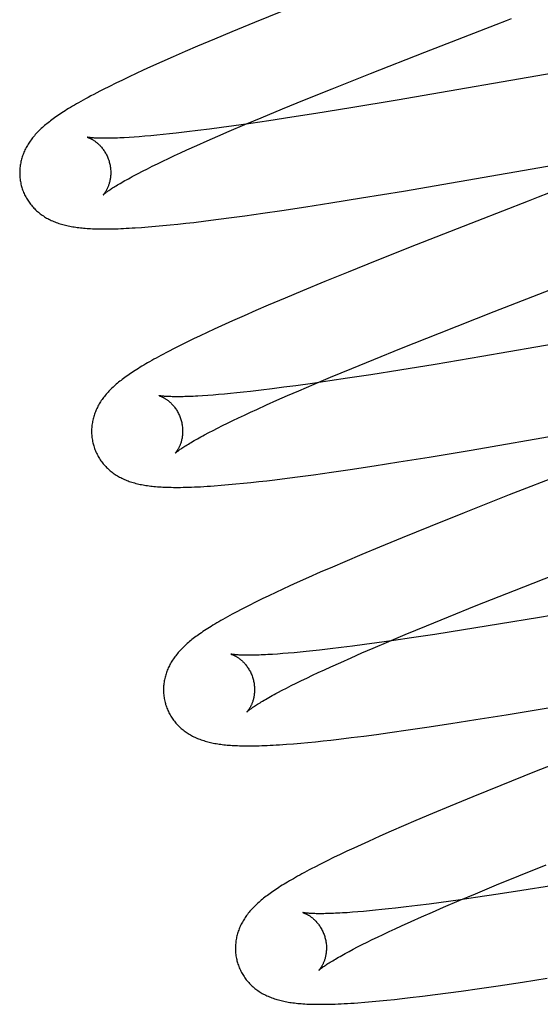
# Model space of a CAD drawing. Header units: inches. Extents: x 0 to 270, y 0 to 175.
# Tile 44 of 95: x 77.698 to 77.812, y 86.265 to 86.481. Entities that reach past the tile are written whole.
import ezdxf

# ---------------------------------------------------------------- set-up
doc = ezdxf.new("R2010")
doc.units = ezdxf.units.IN
doc.header["$LTSCALE"] = 14.84127
doc.header["$MEASUREMENT"] = 0
doc.linetypes.add('HIDDEN', pattern=[0.2, 0.1, -0.1])
doc.layers.add('DEFAULT_2', color=8, linetype='HIDDEN')

msp = doc.modelspace()

# ---------------------------------------------------------------- linework, layer by layer
at = {"layer": 'DEFAULT_2', "color": 8, "linetype": 'HIDDEN'}
for p, q in [((77.75556, 86.48294), (77.7494, 86.48044)), ((77.7494, 86.48044), (77.74445, 86.47839)), ((77.78683, 86.47393), (77.80247, 86.48)), ((77.74445, 86.47839), (77.74061, 86.47678)), ((77.74061, 86.47678), (77.73689, 86.4752)), ((77.73419, 86.47404), (77.73156, 86.47289)), ((77.73689, 86.4752), (77.73419, 86.47404)), ((77.77485, 86.46922), (77.78683, 86.47393)), ((77.84559, 86.47458), (77.78072, 86.46335)), ((77.72902, 86.47176), (77.72655, 86.47065)), ((77.73156, 86.47289), (77.72902, 86.47176)), ((77.72339, 86.46919), (77.72186, 86.46848)), ((77.72495, 86.46992), (77.72339, 86.46919)), ((77.72655, 86.47065), (77.72495, 86.46992)), ((77.76645, 86.46587), (77.77485, 86.46922)), ((77.71893, 86.46706), (77.71753, 86.46637)), ((77.72038, 86.46777), (77.71893, 86.46706)), ((77.72186, 86.46848), (77.72038, 86.46777)), ((77.71753, 86.46637), (77.71614, 86.46567)), ((77.76039, 86.46343), (77.76645, 86.46587)), ((77.75553, 86.46144), (77.76039, 86.46343)), ((77.78072, 86.46335), (77.77052, 86.46165)), ((77.75086, 86.4595), (77.75553, 86.46144)), ((77.76287, 86.46041), (77.75761, 86.45959)), ((77.77052, 86.46165), (77.76287, 86.46041)), ((77.74385, 86.45653), (77.74728, 86.45799)), ((77.74863, 86.45825), (77.74486, 86.45771)), ((77.74728, 86.45799), (77.75086, 86.4595)), ((77.75254, 86.45882), (77.74863, 86.45825)), ((77.75761, 86.45959), (77.75254, 86.45882)), ((77.73075, 86.45595), (77.72931, 86.4558)), ((77.73223, 86.45611), (77.73075, 86.45595)), ((77.73456, 86.45638), (77.73223, 86.45611)), ((77.73698, 86.45667), (77.73456, 86.45638)), ((77.73951, 86.45699), (77.73698, 86.45667)), ((77.74214, 86.45734), (77.73951, 86.45699)), ((77.74138, 86.45546), (77.74385, 86.45653)), ((77.74486, 86.45771), (77.74214, 86.45734)), ((77.72294, 86.45524), (77.72184, 86.45517)), ((77.7241, 86.45533), (77.72294, 86.45524)), ((77.72532, 86.45543), (77.7241, 86.45533)), ((77.7266, 86.45554), (77.72532, 86.45543)), ((77.72793, 86.45566), (77.7266, 86.45554)), ((77.72931, 86.4558), (77.72793, 86.45566)), ((77.73672, 86.4534), (77.739, 86.45442)), ((77.739, 86.45442), (77.74138, 86.45546)), ((77.73181, 86.45116), (77.73315, 86.45178)), ((77.73315, 86.45178), (77.73455, 86.45242)), ((77.73455, 86.45242), (77.73672, 86.4534)), ((77.78209, 86.44339), (77.83727, 86.45297)), ((77.72695, 86.44882), (77.72809, 86.44938)), ((77.72809, 86.44938), (77.72928, 86.44996)), ((77.72928, 86.44996), (77.73052, 86.45055)), ((77.73052, 86.45055), (77.73181, 86.45116)), ((77.72296, 86.44678), (77.72387, 86.44726)), ((77.72387, 86.44726), (77.72484, 86.44776)), ((77.72484, 86.44776), (77.72587, 86.44828)), ((77.72587, 86.44828), (77.72695, 86.44882)), ((77.77287, 86.44187), (77.78209, 86.44339)), ((77.76068, 86.43992), (77.76614, 86.44078)), ((77.76614, 86.44078), (77.77287, 86.44187)), ((77.80947, 86.44115), (77.79821, 86.43678)), ((77.81172, 86.44202), (77.80947, 86.44115)), ((77.74726, 86.43795), (77.75126, 86.43852)), ((77.75126, 86.43852), (77.75538, 86.43912)), ((77.75538, 86.43912), (77.76068, 86.43992)), ((77.7343, 86.43631), (77.73605, 86.43651)), ((77.73605, 86.43651), (77.73873, 86.43683)), ((77.73873, 86.43683), (77.7415, 86.43718)), ((77.7415, 86.43718), (77.74434, 86.43755)), ((77.74434, 86.43755), (77.74726, 86.43795)), ((77.79821, 86.43678), (77.78488, 86.43155)), ((77.72458, 86.4354), (77.72607, 86.43551)), ((77.72607, 86.43551), (77.72763, 86.43565)), ((77.72763, 86.43565), (77.72925, 86.43579)), ((77.72925, 86.43579), (77.73091, 86.43595)), ((77.73091, 86.43595), (77.73259, 86.43613)), ((77.73259, 86.43613), (77.7343, 86.43631)), ((77.78488, 86.43155), (77.77623, 86.42812)), ((77.77623, 86.42812), (77.76994, 86.42558)), ((77.76994, 86.42558), (77.76485, 86.42351)), ((77.76485, 86.42351), (77.75992, 86.42147)), ((77.75992, 86.42147), (77.75611, 86.41987)), ((77.80204, 86.41691), (77.81545, 86.42212)), ((77.75611, 86.41987), (77.75241, 86.4183)), ((77.74972, 86.41713), (77.74711, 86.41599)), ((77.75241, 86.4183), (77.74972, 86.41713)), ((77.79005, 86.41219), (77.80204, 86.41691)), ((77.85624, 86.41692), (77.79933, 86.40703)), ((77.74458, 86.41487), (77.74213, 86.41376)), ((77.74711, 86.41599), (77.74458, 86.41487)), ((77.74055, 86.41304), (77.739, 86.41232)), ((77.74213, 86.41376), (77.74055, 86.41304)), ((77.73598, 86.41088), (77.73451, 86.41017)), ((77.73748, 86.4116), (77.73598, 86.41088)), ((77.739, 86.41232), (77.73748, 86.4116)), ((77.78166, 86.40885), (77.79005, 86.41219)), ((77.73178, 86.4088), (77.73053, 86.40816)), ((77.73311, 86.40947), (77.73178, 86.4088)), ((77.73451, 86.41017), (77.73311, 86.40947)), ((77.77561, 86.4064), (77.78166, 86.40885)), ((77.77076, 86.40441), (77.77561, 86.4064)), ((77.79933, 86.40703), (77.78907, 86.40531)), ((77.7661, 86.40248), (77.77076, 86.40441)), ((77.78135, 86.40405), (77.77498, 86.40304)), ((77.78907, 86.40531), (77.78135, 86.40405)), ((77.76254, 86.40098), (77.7661, 86.40248)), ((77.76986, 86.40226), (77.76591, 86.40167)), ((77.77498, 86.40304), (77.76986, 86.40226)), ((77.75083, 86.39964), (77.7485, 86.39937)), ((77.75327, 86.39994), (77.75083, 86.39964)), ((77.75581, 86.40027), (77.75327, 86.39994)), ((77.75845, 86.40062), (77.75581, 86.40027)), ((77.76211, 86.40112), (77.75845, 86.40062)), ((77.75912, 86.39951), (77.76254, 86.40098)), ((77.76591, 86.40167), (77.76211, 86.40112)), ((77.73912, 86.39848), (77.738, 86.3984)), ((77.74029, 86.39857), (77.73912, 86.39848)), ((77.74153, 86.39867), (77.74029, 86.39857)), ((77.74282, 86.39878), (77.74153, 86.39867)), ((77.74416, 86.39891), (77.74282, 86.39878)), ((77.74555, 86.39905), (77.74416, 86.39891)), ((77.747, 86.39921), (77.74555, 86.39905)), ((77.7485, 86.39937), (77.747, 86.39921)), ((77.75204, 86.3964), (77.7543, 86.39741)), ((77.7543, 86.39741), (77.75666, 86.39845)), ((77.75666, 86.39845), (77.75912, 86.39951)), ((77.7485, 86.39479), (77.74988, 86.39542)), ((77.74988, 86.39542), (77.75204, 86.3964)), ((77.79697, 86.38645), (77.85654, 86.39678)), ((77.74467, 86.39297), (77.74589, 86.39356)), ((77.74589, 86.39356), (77.74717, 86.39417)), ((77.74717, 86.39417), (77.7485, 86.39479)), ((77.7403, 86.3908), (77.74131, 86.39131)), ((77.74131, 86.39131), (77.74237, 86.39185)), ((77.74237, 86.39185), (77.74349, 86.3924)), ((77.74349, 86.3924), (77.74467, 86.39297)), ((77.73845, 86.38983), (77.73934, 86.3903)), ((77.73934, 86.3903), (77.7403, 86.3908)), ((77.78109, 86.38386), (77.78779, 86.38493)), ((77.78779, 86.38493), (77.79697, 86.38645)), ((77.77039, 86.38221), (77.77566, 86.38301)), ((77.77566, 86.38301), (77.78109, 86.38386)), ((77.75387, 86.37996), (77.75661, 86.3803)), ((77.75661, 86.3803), (77.75943, 86.38067)), ((77.75943, 86.38067), (77.76233, 86.38106)), ((77.76233, 86.38106), (77.7663, 86.38162)), ((77.7663, 86.38162), (77.77039, 86.38221)), ((77.74211, 86.37874), (77.7437, 86.37888)), ((77.7437, 86.37888), (77.74531, 86.37903)), ((77.74531, 86.37903), (77.74695, 86.37919)), ((77.74695, 86.37919), (77.74862, 86.37936)), ((77.74862, 86.37936), (77.75033, 86.37955)), ((77.75033, 86.37955), (77.75208, 86.37975)), ((77.75208, 86.37975), (77.75387, 86.37996)), ((77.80536, 86.37661), (77.79547, 86.3727)), ((77.79547, 86.3727), (77.78801, 86.36971)), ((77.78801, 86.36971), (77.78182, 86.3672)), ((77.78182, 86.3672), (77.77684, 86.36514)), ((77.77684, 86.36514), (77.77297, 86.36353)), ((77.77297, 86.36353), (77.76923, 86.36194)), ((77.7665, 86.36077), (77.76385, 86.35962)), ((77.76923, 86.36194), (77.7665, 86.36077)), ((77.76128, 86.35848), (77.75879, 86.35736)), ((77.76385, 86.35962), (77.76128, 86.35848)), ((77.80647, 86.35565), (77.81846, 86.36036)), ((77.87466, 86.36057), (77.81201, 86.34972)), ((77.75717, 86.35663), (77.7556, 86.3559)), ((77.75879, 86.35736), (77.75717, 86.35663)), ((77.75257, 86.35448), (77.75109, 86.35376)), ((77.75407, 86.35519), (77.75257, 86.35448)), ((77.7556, 86.3559), (77.75407, 86.35519)), ((77.79807, 86.3523), (77.80647, 86.35565)), ((77.74824, 86.35235), (77.74692, 86.35168)), ((77.74965, 86.35305), (77.74824, 86.35235)), ((77.75109, 86.35376), (77.74965, 86.35305)), ((77.79201, 86.34986), (77.79807, 86.3523)), ((77.78714, 86.34787), (77.79201, 86.34986)), ((77.78247, 86.34593), (77.78714, 86.34787)), ((77.80295, 86.34821), (77.79529, 86.34696)), ((77.81201, 86.34972), (77.80295, 86.34821)), ((77.77889, 86.34442), (77.78247, 86.34593)), ((77.78897, 86.34597), (77.78391, 86.34521)), ((77.79529, 86.34696), (77.78897, 86.34597)), ((77.77094, 86.34339), (77.76842, 86.34307)), ((77.77356, 86.34374), (77.77094, 86.34339)), ((77.77627, 86.34411), (77.77356, 86.34374)), ((77.77546, 86.34296), (77.77889, 86.34442)), ((77.78002, 86.34464), (77.77627, 86.34411)), ((77.78391, 86.34521), (77.78002, 86.34464)), ((77.75444, 86.34165), (77.75335, 86.34158)), ((77.7556, 86.34174), (77.75444, 86.34165)), ((77.75681, 86.34184), (77.7556, 86.34174)), ((77.75808, 86.34195), (77.75681, 86.34184)), ((77.7594, 86.34207), (77.75808, 86.34195)), ((77.76078, 86.3422), (77.7594, 86.34207)), ((77.76221, 86.34235), (77.76078, 86.3422)), ((77.76369, 86.34251), (77.76221, 86.34235)), ((77.766, 86.34278), (77.76369, 86.34251)), ((77.76842, 86.34307), (77.766, 86.34278)), ((77.77061, 86.34085), (77.77299, 86.34189)), ((77.77299, 86.34189), (77.77546, 86.34296)), ((77.76615, 86.33885), (77.76833, 86.33983)), ((77.76833, 86.33983), (77.77061, 86.34085)), ((77.76088, 86.33638), (77.76212, 86.33698)), ((77.76212, 86.33698), (77.76341, 86.33759)), ((77.76341, 86.33759), (77.76476, 86.33821)), ((77.76476, 86.33821), (77.76615, 86.33885)), ((77.75644, 86.33419), (77.75747, 86.33471)), ((77.75747, 86.33471), (77.75855, 86.33525)), ((77.75855, 86.33525), (77.75969, 86.33581)), ((77.75969, 86.33581), (77.76088, 86.33638)), ((77.75456, 86.33321), (77.75547, 86.33369)), ((77.75547, 86.33369), (77.75644, 86.33419)), ((77.79798, 86.32724), (77.8047, 86.32832)), ((77.8047, 86.32832), (77.81389, 86.32985)), ((77.78724, 86.32558), (77.79254, 86.32638)), ((77.79254, 86.32638), (77.79798, 86.32724)), ((77.77338, 86.32364), (77.77622, 86.32401)), ((77.77622, 86.32401), (77.77913, 86.32441)), ((77.77913, 86.32441), (77.78313, 86.32497)), ((77.78313, 86.32497), (77.78724, 86.32558)), ((77.75797, 86.32196), (77.75955, 86.32209)), ((77.75955, 86.32209), (77.76114, 86.32224)), ((77.76114, 86.32224), (77.76278, 86.3224)), ((77.76278, 86.3224), (77.76446, 86.32258)), ((77.76446, 86.32258), (77.76618, 86.32276)), ((77.76618, 86.32276), (77.76792, 86.32296)), ((77.76792, 86.32296), (77.77061, 86.32329)), ((77.77061, 86.32329), (77.77338, 86.32364)), ((77.82076, 86.31966), (77.81092, 86.31577)), ((77.81092, 86.31577), (77.80349, 86.3128)), ((77.80349, 86.3128), (77.79733, 86.31029)), ((77.79733, 86.31029), (77.79237, 86.30825)), ((77.78852, 86.30664), (77.7848, 86.30506)), ((77.79237, 86.30825), (77.78852, 86.30664)), ((77.7848, 86.30506), (77.78209, 86.30389)), ((77.77945, 86.30274), (77.7769, 86.30161)), ((77.78209, 86.30389), (77.77945, 86.30274)), ((77.77442, 86.3005), (77.77281, 86.29977)), ((77.7769, 86.30161), (77.77442, 86.3005)), ((77.76971, 86.29833), (77.76823, 86.29762)), ((77.77124, 86.29904), (77.76971, 86.29833)), ((77.77281, 86.29977), (77.77124, 86.29904)), ((77.76533, 86.29621), (77.76393, 86.29551)), ((77.76677, 86.29692), (77.76533, 86.29621)), ((77.76823, 86.29762), (77.76677, 86.29692)), ((77.76393, 86.29551), (77.76263, 86.29485)), ((77.80744, 86.29292), (77.81349, 86.29536)), ((77.80258, 86.29093), (77.80744, 86.29292)), ((77.79793, 86.289), (77.80258, 86.29093)), ((77.80813, 86.28971), (77.80294, 86.2889)), ((77.81459, 86.29074), (77.80813, 86.28971)), ((77.79042, 86.28709), (77.78776, 86.28673)), ((77.79411, 86.2876), (77.79042, 86.28709)), ((77.79094, 86.28603), (77.79436, 86.28749)), ((77.79794, 86.28816), (77.79411, 86.2876)), ((77.79436, 86.28749), (77.79793, 86.289)), ((77.80294, 86.2889), (77.79794, 86.28816)), ((77.77089, 86.28491), (77.76976, 86.28483)), ((77.77208, 86.285), (77.77089, 86.28491)), ((77.77333, 86.28511), (77.77208, 86.285)), ((77.77463, 86.28522), (77.77333, 86.28511)), ((77.77599, 86.28535), (77.77463, 86.28522)), ((77.7774, 86.2855), (77.77599, 86.28535)), ((77.77886, 86.28565), (77.7774, 86.2855)), ((77.78037, 86.28582), (77.77886, 86.28565)), ((77.78273, 86.2861), (77.78037, 86.28582)), ((77.78519, 86.2864), (77.78273, 86.2861)), ((77.78776, 86.28673), (77.78519, 86.2864)), ((77.78611, 86.28393), (77.78847, 86.28497)), ((77.78847, 86.28497), (77.79094, 86.28603)), ((77.78167, 86.28193), (77.78384, 86.28291)), ((77.78384, 86.28291), (77.78611, 86.28393)), ((77.77767, 86.28007), (77.77895, 86.28068)), ((77.77895, 86.28068), (77.78029, 86.2813)), ((77.78029, 86.2813), (77.78167, 86.28193)), ((77.77413, 86.27835), (77.77525, 86.27891)), ((77.77525, 86.27891), (77.77644, 86.27948)), ((77.77644, 86.27948), (77.77767, 86.28007)), ((77.77018, 86.27632), (77.77108, 86.2768)), ((77.77108, 86.2768), (77.77204, 86.2773)), ((77.77204, 86.2773), (77.77305, 86.27782)), ((77.77305, 86.27782), (77.77413, 86.27835)), ((77.80823, 86.26958), (77.81368, 86.27043)), ((77.7919, 86.2672), (77.79482, 86.2676)), ((77.79482, 86.2676), (77.79881, 86.26817)), ((77.79881, 86.26817), (77.80293, 86.26877)), ((77.80293, 86.26877), (77.80823, 86.26958)), ((77.77523, 86.26529), (77.77684, 86.26544)), ((77.77684, 86.26544), (77.77848, 86.2656)), ((77.77848, 86.2656), (77.78014, 86.26577)), ((77.78014, 86.26577), (77.78185, 86.26596)), ((77.78185, 86.26596), (77.7836, 86.26616)), ((77.7836, 86.26616), (77.78629, 86.26648)), ((77.78629, 86.26648), (77.78906, 86.26683)), ((77.78906, 86.26683), (77.7919, 86.2672)), ((77.77364, 86.26516), (77.77523, 86.26529))]:
    msp.add_line(p, q, dxfattribs=at)
for points in [[(77.80247, 86.48), (77.80471, 86.48086), (77.80583, 86.4813)], [(77.71614, 86.46567), (77.71545, 86.46532), (77.71478, 86.46497), (77.71412, 86.46462), (77.71348, 86.46429), (77.71288, 86.46396), (77.71231, 86.46365), (77.71177, 86.46335), (77.71126, 86.46307), (77.71076, 86.46279), (77.71029, 86.46252), (77.70984, 86.46225), (77.70941, 86.462), (77.70899, 86.46175), (77.70859, 86.4615), (77.7082, 86.46127), (77.70783, 86.46103), (77.70746, 86.4608), (77.70711, 86.46057), (77.70677, 86.46035), (77.70644, 86.46012), (77.70612, 86.4599), (77.7058, 86.45969), (77.7055, 86.45947), (77.7052, 86.45925), (77.70491, 86.45904), (77.70463, 86.45883), (77.70435, 86.45861), (77.70408, 86.4584), (77.70381, 86.45819), (77.70355, 86.45798), (77.7033, 86.45776)], [(77.7033, 86.45776), (77.70305, 86.45755), (77.70281, 86.45733), (77.70257, 86.45711), (77.70234, 86.45689), (77.70211, 86.45667), (77.70189, 86.45645), (77.70168, 86.45623), (77.70147, 86.456), (77.70126, 86.45578), (77.70106, 86.45555), (77.70087, 86.45532), (77.70068, 86.45509), (77.7005, 86.45485), (77.70032, 86.45462), (77.70015, 86.45438), (77.69999, 86.45414), (77.69983, 86.4539), (77.69968, 86.45366), (77.69953, 86.45341), (77.69939, 86.45317), (77.69925, 86.45292), (77.69912, 86.45267), (77.699, 86.45242), (77.69888, 86.45216), (77.69877, 86.45191), (77.69867, 86.45166), (77.69857, 86.45141), (77.69848, 86.45115), (77.6984, 86.4509), (77.69832, 86.45064), (77.69824, 86.45038), (77.69817, 86.45012), (77.69811, 86.44985), (77.69806, 86.44959), (77.69801, 86.44932), (77.69796, 86.44905), (77.69792, 86.44877), (77.69789, 86.4485), (77.69787, 86.44823), (77.69785, 86.44795), (77.69784, 86.44767), (77.69784, 86.44739), (77.69784, 86.44712), (77.69785, 86.44684), (77.69787, 86.44656), (77.69789, 86.44628), (77.69792, 86.446), (77.69796, 86.44572), (77.698, 86.44545), (77.69806, 86.44517), (77.69812, 86.4449), (77.69818, 86.44462), (77.69824, 86.44439)], [(77.71267, 86.45521), (77.71266, 86.45521), (77.71265, 86.45522), (77.71265, 86.45522), (77.71265, 86.45522), (77.71266, 86.45521), (77.71268, 86.45521), (77.71271, 86.4552), (77.71275, 86.45519), (77.71279, 86.45517), (77.71284, 86.45516), (77.7129, 86.45514), (77.71296, 86.45511), (77.71302, 86.45509), (77.71309, 86.45506), (77.71317, 86.45503), (77.71325, 86.45499), (77.71334, 86.45495), (77.71343, 86.4549), (77.71352, 86.45486), (77.71362, 86.4548), (77.71372, 86.45475), (77.71382, 86.45469), (77.71393, 86.45462), (77.71404, 86.45455), (77.71415, 86.45448), (77.71427, 86.4544), (77.71439, 86.45432), (77.71451, 86.45423), (77.71463, 86.45413), (77.71475, 86.45403), (77.71488, 86.45393), (77.71501, 86.45381), (77.71514, 86.45369), (77.71527, 86.45357), (77.7154, 86.45344), (77.71553, 86.4533), (77.71567, 86.45315), (77.7158, 86.453), (77.71593, 86.45284), (77.71606, 86.45267), (77.71619, 86.4525), (77.71632, 86.45232), (77.71644, 86.45213), (77.71656, 86.45194), (77.71668, 86.45174), (77.71679, 86.45153), (77.7169, 86.45132), (77.71701, 86.45111), (77.71711, 86.45088), (77.7172, 86.45066), (77.71729, 86.45043), (77.71738, 86.45019), (77.71745, 86.44995), (77.71751, 86.44975)], [(77.72184, 86.45517), (77.7208, 86.45511), (77.7203, 86.45508), (77.71982, 86.45506), (77.71935, 86.45504), (77.7189, 86.45502), (77.71847, 86.45501), (77.71805, 86.455), (77.71765, 86.45499), (77.71726, 86.45498), (77.71689, 86.45498), (77.71654, 86.45498), (77.7162, 86.45498), (77.71588, 86.45498), (77.71557, 86.45499), (77.71528, 86.45499), (77.71501, 86.455), (77.71475, 86.45501), (77.71452, 86.45502), (77.71429, 86.45504), (77.71408, 86.45505), (77.71389, 86.45506), (77.71372, 86.45508), (77.71356, 86.45509), (77.71341, 86.45511), (77.71328, 86.45512), (77.71316, 86.45514), (77.71305, 86.45515), (77.71296, 86.45516), (77.71288, 86.45517), (77.71282, 86.45518), (77.71276, 86.45519), (77.71272, 86.4552), (77.71269, 86.45521), (77.71267, 86.45521)], [(77.71751, 86.44975), (77.71757, 86.44954), (77.71762, 86.44929), (77.71767, 86.44905), (77.71772, 86.44881), (77.71775, 86.44857), (77.71778, 86.44833), (77.7178, 86.44809), (77.71782, 86.44785), (77.71783, 86.44762), (77.71783, 86.44738), (77.71783, 86.44716), (77.71782, 86.44693), (77.7178, 86.44671), (77.71778, 86.4465), (77.71775, 86.44629), (77.71772, 86.44608), (77.71769, 86.44589), (77.71765, 86.44569), (77.71761, 86.44551), (77.71757, 86.44533), (77.71752, 86.44515), (77.71747, 86.44498), (77.71742, 86.44482), (77.71737, 86.44467), (77.71731, 86.44451), (77.71726, 86.44437), (77.7172, 86.44423), (77.71714, 86.4441), (77.71708, 86.44397), (77.71703, 86.44385), (77.71697, 86.44373), (77.71691, 86.44362), (77.71685, 86.44352), (77.71679, 86.44342), (77.71674, 86.44332), (77.71668, 86.44323), (77.71663, 86.44315), (77.71658, 86.44307), (77.71652, 86.44299), (77.71648, 86.44293), (77.71643, 86.44286), (77.71639, 86.44281), (77.71635, 86.44275), (77.71631, 86.44271), (77.71627, 86.44267), (77.71624, 86.44263), (77.71622, 86.4426), (77.7162, 86.44258), (77.71618, 86.44256), (77.71617, 86.44255), (77.71617, 86.44255)], [(77.71617, 86.44255), (77.71618, 86.44256), (77.71619, 86.44257), (77.71622, 86.44259), (77.71625, 86.44262), (77.71629, 86.44266), (77.71634, 86.4427), (77.7164, 86.44275), (77.71647, 86.44281), (77.71655, 86.44287), (77.71664, 86.44294), (77.71674, 86.44302), (77.71686, 86.44311), (77.71698, 86.4432), (77.71712, 86.4433), (77.71728, 86.44341), (77.71744, 86.44353), (77.71762, 86.44365), (77.71782, 86.44378), (77.71803, 86.44392), (77.71825, 86.44406), (77.71849, 86.44422), (77.71875, 86.44438), (77.71902, 86.44454), (77.7193, 86.44472), (77.7196, 86.44489), (77.71991, 86.44508), (77.72024, 86.44527), (77.72058, 86.44547), (77.72094, 86.44567), (77.72132, 86.44588), (77.72171, 86.4461), (77.72211, 86.44632), (77.72253, 86.44655), (77.72296, 86.44678)], [(77.69824, 86.44439), (77.69831, 86.44416), (77.69839, 86.44389), (77.69848, 86.44363), (77.69858, 86.44336), (77.69869, 86.4431), (77.6988, 86.44285), (77.69892, 86.44259), (77.69904, 86.44234), (77.69917, 86.44209), (77.6993, 86.44185), (77.69945, 86.44161), (77.69959, 86.44137), (77.69974, 86.44114), (77.6999, 86.44091), (77.70006, 86.44069), (77.70023, 86.44047), (77.7004, 86.44026), (77.70058, 86.44005), (77.70076, 86.43984), (77.70095, 86.43964), (77.70114, 86.43945), (77.70133, 86.43926), (77.70153, 86.43907), (77.70173, 86.43889), (77.70194, 86.43872), (77.70215, 86.43855), (77.70236, 86.43838), (77.70258, 86.43822), (77.7028, 86.43806), (77.70303, 86.43791), (77.70327, 86.43775), (77.70351, 86.43761), (77.70375, 86.43746), (77.704, 86.43732), (77.70426, 86.43719), (77.70451, 86.43706), (77.70477, 86.43694), (77.70504, 86.43682), (77.70531, 86.4367), (77.70558, 86.43659), (77.70585, 86.43649), (77.70613, 86.43638), (77.70642, 86.43629), (77.70671, 86.43619), (77.707, 86.43611), (77.70729, 86.43602), (77.70759, 86.43594), (77.7079, 86.43587), (77.7082, 86.4358), (77.70851, 86.43573), (77.70883, 86.43566), (77.70915, 86.4356), (77.70947, 86.43555), (77.7098, 86.43549), (77.71013, 86.43545), (77.71047, 86.4354), (77.71082, 86.43536), (77.71117, 86.43532), (77.71152, 86.43528), (77.71188, 86.43525), (77.71225, 86.43522), (77.71263, 86.43519), (77.71301, 86.43516), (77.7134, 86.43514), (77.7138, 86.43512), (77.71421, 86.43511), (77.71463, 86.43509), (77.71506, 86.43508), (77.7155, 86.43508), (77.71595, 86.43507), (77.71642, 86.43507), (77.71689, 86.43507), (77.71738, 86.43508), (77.71788, 86.43508), (77.7184, 86.43509), (77.71894, 86.43511), (77.71949, 86.43512), (77.72006, 86.43515), (77.72064, 86.43517), (77.72125, 86.4352), (77.72188, 86.43523), (77.72252, 86.43527), (77.72319, 86.43531), (77.72458, 86.4354)], [(77.81509, 86.44332), (77.81397, 86.44289), (77.81172, 86.44202)], [(77.73053, 86.40816), (77.72994, 86.40785), (77.72938, 86.40755), (77.72883, 86.40726), (77.7283, 86.40697), (77.72779, 86.40669), (77.7273, 86.40642), (77.72683, 86.40615), (77.72637, 86.40589), (77.72593, 86.40564), (77.72551, 86.40539), (77.72509, 86.40514), (77.72469, 86.4049), (77.7243, 86.40466), (77.72392, 86.40443), (77.72356, 86.4042), (77.7232, 86.40397), (77.72285, 86.40375), (77.72251, 86.40352), (77.72218, 86.4033), (77.72186, 86.40308), (77.72155, 86.40286), (77.72124, 86.40265), (77.72095, 86.40243), (77.72065, 86.40222), (77.72037, 86.402), (77.72009, 86.40179), (77.71982, 86.40158), (77.71956, 86.40136), (77.7193, 86.40115), (77.71905, 86.40093)], [(77.71905, 86.40093), (77.7188, 86.40072), (77.71856, 86.4005), (77.71833, 86.40029), (77.7181, 86.40007), (77.71787, 86.39985), (77.71765, 86.39963), (77.71744, 86.3994), (77.71723, 86.39918), (77.71703, 86.39895), (77.71683, 86.39873), (77.71664, 86.3985), (77.71645, 86.39827), (77.71627, 86.39803), (77.7161, 86.3978), (77.71593, 86.39756), (77.71576, 86.39733), (77.71561, 86.39709), (77.71545, 86.39684), (77.71531, 86.3966), (77.71516, 86.39635), (77.71503, 86.3961), (77.7149, 86.39585), (77.71478, 86.3956), (77.71466, 86.39535), (77.71456, 86.3951), (77.71445, 86.39485), (77.71436, 86.3946), (77.71427, 86.39434), (77.71418, 86.39409), (77.7141, 86.39383), (77.71403, 86.39357), (77.71396, 86.39331), (77.7139, 86.39304), (77.71384, 86.39278), (77.71379, 86.39251), (77.71375, 86.39224), (77.71371, 86.39197), (77.71368, 86.3917), (77.71366, 86.39142), (77.71364, 86.39115), (77.71363, 86.39087), (77.71363, 86.39059), (77.71363, 86.39032), (77.71364, 86.39004), (77.71366, 86.38976), (77.71368, 86.38948), (77.71371, 86.3892), (77.71375, 86.38893), (77.7138, 86.38865), (77.71385, 86.38838), (77.71391, 86.3881), (77.71397, 86.38783), (77.71403, 86.3876)], [(77.72846, 86.39842), (77.72845, 86.39842), (77.72844, 86.39843), (77.72844, 86.39842), (77.72846, 86.39842), (77.72848, 86.39841), (77.72851, 86.39841), (77.72855, 86.39839), (77.72859, 86.39838), (77.72864, 86.39836), (77.72869, 86.39834), (77.72876, 86.39832), (77.72882, 86.39829), (77.7289, 86.39826), (77.72897, 86.39823), (77.72905, 86.39819), (77.72914, 86.39815), (77.72923, 86.39811), (77.72932, 86.39806), (77.72942, 86.39801), (77.72952, 86.39795), (77.72963, 86.39789), (77.72973, 86.39782), (77.72984, 86.39775), (77.72996, 86.39768), (77.73007, 86.3976), (77.73019, 86.39752), (77.73031, 86.39743), (77.73043, 86.39733), (77.73056, 86.39723), (77.73068, 86.39713), (77.73081, 86.39701), (77.73094, 86.39689), (77.73107, 86.39677), (77.7312, 86.39664), (77.73133, 86.3965), (77.73146, 86.39635), (77.7316, 86.3962), (77.73173, 86.39604), (77.73186, 86.39588), (77.73198, 86.3957), (77.73211, 86.39552), (77.73224, 86.39533), (77.73236, 86.39514), (77.73247, 86.39494), (77.73259, 86.39474), (77.7327, 86.39453), (77.7328, 86.39431), (77.7329, 86.39409), (77.733, 86.39386), (77.73308, 86.39363), (77.73317, 86.3934), (77.73324, 86.39316), (77.7333, 86.39296)], [(77.738, 86.3984), (77.73694, 86.39834), (77.73643, 86.39831), (77.73594, 86.39828), (77.73547, 86.39826), (77.73501, 86.39824), (77.73456, 86.39823), (77.73413, 86.39822), (77.73372, 86.3982), (77.73333, 86.3982), (77.73294, 86.39819), (77.73258, 86.39819), (77.73223, 86.39819), (77.7319, 86.39819), (77.73158, 86.39819), (77.73129, 86.3982), (77.731, 86.39821), (77.73073, 86.39821), (77.73048, 86.39822), (77.73025, 86.39824), (77.73003, 86.39825), (77.72983, 86.39826), (77.72964, 86.39827), (77.72947, 86.39829), (77.72931, 86.3983), (77.72917, 86.39832), (77.72904, 86.39833), (77.72892, 86.39835), (77.72882, 86.39836), (77.72873, 86.39837), (77.72866, 86.39839), (77.72859, 86.3984), (77.72854, 86.39841), (77.7285, 86.39841), (77.72847, 86.39842), (77.72846, 86.39842)], [(77.7333, 86.39296), (77.73336, 86.39274), (77.73342, 86.3925), (77.73347, 86.39226), (77.73351, 86.39201), (77.73354, 86.39177), (77.73357, 86.39153), (77.7336, 86.39129), (77.73361, 86.39105), (77.73362, 86.39082), (77.73362, 86.39059), (77.73362, 86.39036), (77.73361, 86.39013), (77.73359, 86.38992), (77.73357, 86.3897), (77.73354, 86.38949), (77.73351, 86.38929), (77.73348, 86.38909), (77.73344, 86.3889), (77.7334, 86.38871), (77.73336, 86.38853), (77.73331, 86.38835), (77.73326, 86.38818), (77.73321, 86.38802), (77.73315, 86.38787), (77.7331, 86.38772), (77.73304, 86.38757), (77.73299, 86.38743), (77.73293, 86.3873), (77.73287, 86.38717), (77.73281, 86.38705), (77.73275, 86.38694), (77.7327, 86.38682), (77.73264, 86.38672), (77.73258, 86.38662), (77.73252, 86.38652), (77.73247, 86.38643), (77.73241, 86.38635), (77.73236, 86.38627), (77.73231, 86.3862), (77.73226, 86.38613), (77.73222, 86.38607), (77.73217, 86.38601), (77.73213, 86.38596), (77.7321, 86.38591), (77.73206, 86.38587), (77.73203, 86.38584), (77.73201, 86.38581), (77.73199, 86.38579), (77.73197, 86.38577), (77.73196, 86.38576), (77.73196, 86.38576)], [(77.73196, 86.38576), (77.73197, 86.38577), (77.73199, 86.38579), (77.73201, 86.38581), (77.73205, 86.38584), (77.73209, 86.38588), (77.73214, 86.38592), (77.7322, 86.38597), (77.73228, 86.38603), (77.73236, 86.3861), (77.73245, 86.38617), (77.73256, 86.38625), (77.73268, 86.38634), (77.73281, 86.38644), (77.73295, 86.38654), (77.73311, 86.38665), (77.73328, 86.38677), (77.73347, 86.38689), (77.73367, 86.38703), (77.73388, 86.38717), (77.73411, 86.38732), (77.73436, 86.38747), (77.73461, 86.38763), (77.73489, 86.3878), (77.73518, 86.38798), (77.73548, 86.38816), (77.7358, 86.38835), (77.73613, 86.38854), (77.73648, 86.38874), (77.73685, 86.38895), (77.73722, 86.38916), (77.73762, 86.38938), (77.73803, 86.3896), (77.73845, 86.38983)], [(77.71403, 86.3876), (77.7141, 86.38737), (77.71418, 86.3871), (77.71428, 86.38684), (77.71437, 86.38657), (77.71448, 86.38631), (77.71459, 86.38606), (77.7147, 86.3858), (77.71483, 86.38555), (77.71496, 86.3853), (77.71509, 86.38506), (77.71523, 86.38482), (77.71538, 86.38459), (77.71553, 86.38435), (77.71569, 86.38413), (77.71585, 86.3839), (77.71602, 86.38368), (77.71619, 86.38347), (77.71637, 86.38326), (77.71655, 86.38306), (77.71673, 86.38286), (77.71692, 86.38266), (77.71712, 86.38247), (77.71732, 86.38229), (77.71752, 86.38211), (77.71772, 86.38193), (77.71793, 86.38176), (77.71815, 86.3816), (77.71836, 86.38143), (77.71859, 86.38128), (77.71881, 86.38112), (77.71905, 86.38097), (77.71929, 86.38082), (77.71953, 86.38068), (77.71978, 86.38054), (77.72004, 86.38041), (77.72029, 86.38028), (77.72055, 86.38015), (77.72082, 86.38003), (77.72108, 86.37992), (77.72135, 86.37981), (77.72163, 86.3797), (77.72191, 86.3796), (77.72219, 86.3795), (77.72248, 86.37941), (77.72277, 86.37932), (77.72306, 86.37924), (77.72336, 86.37916), (77.72367, 86.37908), (77.72397, 86.37901), (77.72428, 86.37894), (77.7246, 86.37888), (77.72492, 86.37882), (77.72524, 86.37876), (77.72557, 86.37871), (77.72591, 86.37866), (77.72625, 86.37861), (77.7266, 86.37857), (77.72695, 86.37853), (77.72732, 86.37849), (77.72769, 86.37845), (77.72808, 86.37842), (77.72847, 86.37839), (77.72888, 86.37837), (77.7293, 86.37835), (77.72973, 86.37833), (77.73018, 86.37831), (77.73064, 86.3783), (77.73111, 86.37829), (77.73161, 86.37828), (77.73211, 86.37828), (77.73264, 86.37828), (77.73318, 86.37828), (77.73374, 86.37829), (77.73432, 86.37831), (77.73492, 86.37832), (77.73555, 86.37834), (77.73619, 86.37837), (77.73686, 86.3784), (77.73756, 86.37843), (77.73827, 86.37847), (77.73901, 86.37852), (77.73976, 86.37857), (77.74053, 86.37862), (77.74211, 86.37874)], [(77.82563, 86.3845), (77.8245, 86.38406), (77.80536, 86.37661)], [(77.74692, 86.35168), (77.74629, 86.35135), (77.74568, 86.35103), (77.7451, 86.35072), (77.74453, 86.35042), (77.74399, 86.35012), (77.74347, 86.34984), (77.74296, 86.34955), (77.74248, 86.34928), (77.742, 86.34901), (77.74155, 86.34875), (77.74111, 86.34849), (77.74069, 86.34823), (77.74028, 86.34799), (77.73988, 86.34774), (77.7395, 86.3475), (77.73912, 86.34727), (77.73876, 86.34703), (77.73841, 86.3468), (77.73807, 86.34658), (77.73774, 86.34635), (77.73742, 86.34613), (77.73711, 86.34591), (77.73681, 86.34569), (77.73651, 86.34548), (77.73623, 86.34526), (77.73595, 86.34504), (77.73567, 86.34483), (77.7354, 86.34462), (77.73514, 86.3444), (77.73489, 86.34419)], [(77.73489, 86.34419), (77.73464, 86.34397), (77.7344, 86.34375), (77.73416, 86.34354), (77.73393, 86.34332), (77.7337, 86.3431), (77.73348, 86.34288), (77.73326, 86.34265), (77.73305, 86.34243), (77.73285, 86.3422), (77.73265, 86.34197), (77.73246, 86.34174), (77.73227, 86.34151), (77.73209, 86.34128), (77.73191, 86.34104), (77.73174, 86.34081), (77.73158, 86.34057), (77.73142, 86.34033), (77.73126, 86.34008), (77.73112, 86.33984), (77.73097, 86.33959), (77.73084, 86.33934), (77.73071, 86.33909), (77.73058, 86.33884), (77.73047, 86.33859), (77.73036, 86.33834), (77.73025, 86.33808), (77.73016, 86.33783), (77.73007, 86.33758), (77.72998, 86.33732), (77.7299, 86.33706), (77.72983, 86.3368), (77.72976, 86.33654), (77.72969, 86.33627), (77.72964, 86.33601), (77.72959, 86.33574), (77.72954, 86.33547), (77.72951, 86.33519), (77.72948, 86.33492), (77.72945, 86.33465), (77.72943, 86.33437), (77.72942, 86.33409), (77.72942, 86.33381), (77.72942, 86.33354), (77.72943, 86.33326), (77.72945, 86.33298), (77.72947, 86.3327), (77.7295, 86.33242), (77.72954, 86.33214), (77.72959, 86.33186), (77.72964, 86.33159), (77.7297, 86.33131), (77.72976, 86.33104), (77.72982, 86.33081)], [(77.74426, 86.34163), (77.74424, 86.34163), (77.74423, 86.34163), (77.74423, 86.34164), (77.74423, 86.34163), (77.74425, 86.34163), (77.74427, 86.34162), (77.7443, 86.34162), (77.74433, 86.3416), (77.74438, 86.34159), (77.74443, 86.34157), (77.74448, 86.34155), (77.74454, 86.34153), (77.74461, 86.3415), (77.74468, 86.34147), (77.74476, 86.34144), (77.74484, 86.3414), (77.74492, 86.34136), (77.74501, 86.34132), (77.74511, 86.34127), (77.7452, 86.34122), (77.74531, 86.34116), (77.74541, 86.3411), (77.74552, 86.34104), (77.74563, 86.34097), (77.74574, 86.34089), (77.74586, 86.34081), (77.74597, 86.34073), (77.74609, 86.34064), (77.74622, 86.34055), (77.74634, 86.34045), (77.74647, 86.34034), (77.7466, 86.34023), (77.74673, 86.34011), (77.74686, 86.33998), (77.74699, 86.33985), (77.74712, 86.33971), (77.74725, 86.33957), (77.74738, 86.33941), (77.74751, 86.33926), (77.74764, 86.33909), (77.74777, 86.33892), (77.7479, 86.33873), (77.74802, 86.33855), (77.74814, 86.33835), (77.74826, 86.33815), (77.74838, 86.33795), (77.74849, 86.33774), (77.74859, 86.33752), (77.74869, 86.3373), (77.74879, 86.33707), (77.74887, 86.33684), (77.74896, 86.33661), (77.74903, 86.33637), (77.74909, 86.33616)], [(77.75335, 86.34158), (77.75231, 86.34152), (77.75182, 86.3415), (77.75134, 86.34148), (77.75087, 86.34146), (77.75043, 86.34144), (77.74999, 86.34143), (77.74958, 86.34142), (77.74918, 86.34141), (77.74879, 86.3414), (77.74843, 86.3414), (77.74808, 86.3414), (77.74774, 86.3414), (77.74742, 86.3414), (77.74712, 86.34141), (77.74683, 86.34141), (77.74656, 86.34142), (77.74631, 86.34143), (77.74607, 86.34144), (77.74585, 86.34146), (77.74564, 86.34147), (77.74546, 86.34148), (77.74528, 86.3415), (77.74512, 86.34151), (77.74498, 86.34153), (77.74485, 86.34154), (77.74473, 86.34155), (77.74463, 86.34157), (77.74454, 86.34158), (77.74446, 86.34159), (77.74439, 86.3416), (77.74434, 86.34161), (77.7443, 86.34162), (77.74426, 86.34163), (77.74426, 86.34163)], [(77.74909, 86.33616), (77.74915, 86.33595), (77.74921, 86.33571), (77.74926, 86.33547), (77.7493, 86.33523), (77.74934, 86.33499), (77.74936, 86.33474), (77.74939, 86.3345), (77.7494, 86.33427), (77.74941, 86.33403), (77.74941, 86.3338), (77.74941, 86.33357), (77.7494, 86.33335), (77.74938, 86.33313), (77.74936, 86.33292), (77.74934, 86.33271), (77.74931, 86.3325), (77.74927, 86.3323), (77.74923, 86.33211), (77.74919, 86.33192), (77.74915, 86.33174), (77.7491, 86.33157), (77.74905, 86.3314), (77.749, 86.33124), (77.74895, 86.33108), (77.74889, 86.33093), (77.74884, 86.33079), (77.74878, 86.33065), (77.74872, 86.33052), (77.74866, 86.33039), (77.74861, 86.33027), (77.74855, 86.33015), (77.74849, 86.33004), (77.74843, 86.32993), (77.74837, 86.32983), (77.74832, 86.32974), (77.74826, 86.32965), (77.74821, 86.32956), (77.74816, 86.32949), (77.74811, 86.32941), (77.74806, 86.32934), (77.74801, 86.32928), (77.74797, 86.32922), (77.74793, 86.32917), (77.74789, 86.32913), (77.74786, 86.32909), (77.74783, 86.32905), (77.7478, 86.32902), (77.74778, 86.329), (77.74776, 86.32898), (77.74775, 86.32897), (77.74775, 86.32897)], [(77.74775, 86.32897), (77.74776, 86.32898), (77.74778, 86.32899), (77.7478, 86.32901), (77.74783, 86.32904), (77.74787, 86.32908), (77.74792, 86.32912), (77.74798, 86.32917), (77.74805, 86.32923), (77.74813, 86.32929), (77.74822, 86.32936), (77.74833, 86.32944), (77.74844, 86.32953), (77.74857, 86.32962), (77.74871, 86.32972), (77.74886, 86.32983), (77.74903, 86.32995), (77.74921, 86.33007), (77.74941, 86.3302), (77.74962, 86.33034), (77.74984, 86.33049), (77.75008, 86.33064), (77.75034, 86.3308), (77.75061, 86.33097), (77.75089, 86.33114), (77.75119, 86.33132), (77.7515, 86.3315), (77.75183, 86.3317), (77.75218, 86.33189), (77.75254, 86.3321), (77.75291, 86.33231), (77.7533, 86.33252), (77.7537, 86.33275), (77.75412, 86.33297), (77.75456, 86.33321)], [(77.72982, 86.33081), (77.72989, 86.33058), (77.72997, 86.33031), (77.73007, 86.33005), (77.73016, 86.32978), (77.73027, 86.32953), (77.73038, 86.32927), (77.73049, 86.32901), (77.73062, 86.32876), (77.73075, 86.32852), (77.73088, 86.32827), (77.73102, 86.32803), (77.73117, 86.3278), (77.73132, 86.32757), (77.73148, 86.32734), (77.73164, 86.32712), (77.73181, 86.3269), (77.73198, 86.32669), (77.73215, 86.32648), (77.73233, 86.32627), (77.73252, 86.32607), (77.73271, 86.32588), (77.7329, 86.32569), (77.7331, 86.32551), (77.7333, 86.32533), (77.7335, 86.32515), (77.73371, 86.32498), (77.73393, 86.32481), (77.73414, 86.32465), (77.73436, 86.32449), (77.73459, 86.32434), (77.73483, 86.32419), (77.73506, 86.32404), (77.73531, 86.3239), (77.73556, 86.32376), (77.73581, 86.32362), (77.73607, 86.32349), (77.73632, 86.32337), (77.73659, 86.32325), (77.73685, 86.32313), (77.73712, 86.32302), (77.7374, 86.32292), (77.73768, 86.32282), (77.73796, 86.32272), (77.73825, 86.32263), (77.73854, 86.32254), (77.73883, 86.32245), (77.73913, 86.32237), (77.73943, 86.3223), (77.73974, 86.32222), (77.74005, 86.32216), (77.74036, 86.32209), (77.74068, 86.32203), (77.741, 86.32197), (77.74133, 86.32192), (77.74166, 86.32187), (77.74199, 86.32183), (77.74233, 86.32178), (77.74268, 86.32174), (77.74303, 86.32171), (77.74339, 86.32167), (77.74375, 86.32164), (77.74412, 86.32161), (77.7445, 86.32159), (77.74489, 86.32157), (77.74528, 86.32155), (77.74569, 86.32153), (77.7461, 86.32152), (77.74653, 86.3215), (77.74697, 86.3215), (77.74742, 86.32149), (77.74788, 86.32149), (77.74836, 86.32149), (77.74885, 86.32149), (77.74936, 86.3215), (77.74988, 86.32151), (77.75043, 86.32152), (77.75099, 86.32154), (77.75158, 86.32156), (77.75219, 86.32159), (77.75282, 86.32162), (77.75349, 86.32165), (77.75418, 86.32169), (77.7549, 86.32173), (77.75565, 86.32178), (77.75642, 86.32184), (77.75797, 86.32196)], [(77.76263, 86.29485), (77.76202, 86.29453), (77.76144, 86.29422), (77.76088, 86.29393), (77.76035, 86.29364), (77.75983, 86.29336), (77.75933, 86.29308), (77.75885, 86.29282), (77.75838, 86.29255), (77.75793, 86.2923), (77.7575, 86.29205), (77.75707, 86.2918), (77.75666, 86.29156), (77.75627, 86.29132), (77.75588, 86.29108), (77.75551, 86.29085), (77.75514, 86.29062), (77.75478, 86.29039), (77.75444, 86.29017), (77.7541, 86.28994), (77.75377, 86.28972), (77.75345, 86.2895), (77.75314, 86.28929), (77.75283, 86.28907), (77.75253, 86.28885), (77.75224, 86.28864), (77.75196, 86.28843), (77.75168, 86.28821), (77.75141, 86.288), (77.75115, 86.28779), (77.75089, 86.28757), (77.75064, 86.28736)], [(77.75064, 86.28736), (77.75039, 86.28714), (77.75015, 86.28693), (77.74991, 86.28671), (77.74968, 86.28649), (77.74946, 86.28627), (77.74924, 86.28605), (77.74902, 86.28583), (77.74881, 86.2856), (77.74861, 86.28538), (77.74841, 86.28515), (77.74822, 86.28492), (77.74804, 86.28469), (77.74785, 86.28446), (77.74768, 86.28422), (77.74751, 86.28399), (77.74735, 86.28375), (77.74719, 86.28351), (77.74704, 86.28326), (77.74689, 86.28302), (77.74675, 86.28277), (77.74661, 86.28252), (77.74649, 86.28227), (77.74636, 86.28202), (77.74625, 86.28177), (77.74614, 86.28152), (77.74604, 86.28127), (77.74594, 86.28102), (77.74585, 86.28077), (77.74576, 86.28051), (77.74568, 86.28025), (77.74561, 86.27999), (77.74554, 86.27973), (77.74548, 86.27947), (77.74543, 86.2792), (77.74538, 86.27893), (77.74533, 86.27866), (77.7453, 86.27839), (77.74527, 86.27812), (77.74524, 86.27784), (77.74522, 86.27757), (77.74521, 86.27729), (77.74521, 86.27701), (77.74521, 86.27674), (77.74522, 86.27646), (77.74524, 86.27618), (77.74526, 86.2759), (77.74529, 86.27562), (77.74533, 86.27535), (77.74538, 86.27507), (77.74543, 86.27479), (77.74549, 86.27452), (77.74555, 86.27425), (77.74562, 86.27402)], [(77.76005, 86.28484), (77.76004, 86.28484), (77.76002, 86.28484), (77.76002, 86.28484), (77.76002, 86.28484), (77.76004, 86.28484), (77.76006, 86.28483), (77.76009, 86.28483), (77.76012, 86.28481), (77.76016, 86.2848), (77.76021, 86.28478), (77.76027, 86.28476), (77.76033, 86.28474), (77.76039, 86.28471), (77.76047, 86.28468), (77.76054, 86.28465), (77.76062, 86.28462), (77.76071, 86.28458), (77.7608, 86.28453), (77.76089, 86.28448), (77.76099, 86.28443), (77.76109, 86.28437), (77.76119, 86.28431), (77.7613, 86.28425), (77.76141, 86.28418), (77.76152, 86.28411), (77.76164, 86.28403), (77.76176, 86.28394), (77.76188, 86.28385), (77.762, 86.28376), (77.76213, 86.28366), (77.76225, 86.28355), (77.76238, 86.28344), (77.76251, 86.28332), (77.76264, 86.2832), (77.76277, 86.28306), (77.76291, 86.28293), (77.76304, 86.28278), (77.76317, 86.28263), (77.7633, 86.28247), (77.76343, 86.2823), (77.76356, 86.28213), (77.76369, 86.28195), (77.76381, 86.28176), (77.76393, 86.28157), (77.76405, 86.28137), (77.76417, 86.28116), (77.76428, 86.28095), (77.76438, 86.28073), (77.76448, 86.28051), (77.76458, 86.28028), (77.76467, 86.28005), (77.76475, 86.27982), (77.76482, 86.27958), (77.76488, 86.27937)], [(77.76976, 86.28483), (77.76869, 86.28476), (77.76817, 86.28474), (77.76768, 86.28471), (77.76719, 86.28469), (77.76673, 86.28467), (77.76628, 86.28465), (77.76584, 86.28464), (77.76542, 86.28463), (77.76502, 86.28462), (77.76463, 86.28461), (77.76426, 86.28461), (77.76391, 86.28461), (77.76357, 86.28461), (77.76325, 86.28461), (77.76295, 86.28461), (77.76266, 86.28462), (77.76239, 86.28463), (77.76213, 86.28464), (77.76189, 86.28465), (77.76167, 86.28466), (77.76146, 86.28468), (77.76127, 86.28469), (77.76109, 86.2847), (77.76093, 86.28472), (77.76078, 86.28473), (77.76065, 86.28475), (77.76053, 86.28476), (77.76043, 86.28478), (77.76033, 86.28479), (77.76026, 86.2848), (77.76019, 86.28481), (77.76013, 86.28482), (77.76009, 86.28483), (77.76006, 86.28484), (77.76005, 86.28484)], [(77.76488, 86.27937), (77.76494, 86.27916), (77.765, 86.27892), (77.76505, 86.27868), (77.76509, 86.27844), (77.76513, 86.27819), (77.76515, 86.27795), (77.76518, 86.27771), (77.76519, 86.27748), (77.7652, 86.27724), (77.7652, 86.27701), (77.7652, 86.27678), (77.76519, 86.27656), (77.76517, 86.27634), (77.76515, 86.27612), (77.76513, 86.27591), (77.7651, 86.27571), (77.76506, 86.27551), (77.76502, 86.27532), (77.76498, 86.27513), (77.76494, 86.27495), (77.76489, 86.27478), (77.76484, 86.27461), (77.76479, 86.27445), (77.76474, 86.27429), (77.76468, 86.27414), (77.76463, 86.274), (77.76457, 86.27386), (77.76451, 86.27372), (77.76445, 86.2736), (77.7644, 86.27347), (77.76434, 86.27336), (77.76428, 86.27325), (77.76422, 86.27314), (77.76416, 86.27304), (77.76411, 86.27295), (77.76405, 86.27286), (77.764, 86.27277), (77.76395, 86.27269), (77.7639, 86.27262), (77.76385, 86.27255), (77.7638, 86.27249), (77.76376, 86.27243), (77.76372, 86.27238), (77.76368, 86.27233), (77.76365, 86.27229), (77.76362, 86.27226), (77.76359, 86.27223), (77.76357, 86.27221), (77.76356, 86.27219), (77.76355, 86.27218), (77.76354, 86.27218)], [(77.76354, 86.27218), (77.76355, 86.27219), (77.76357, 86.2722), (77.76359, 86.27222), (77.76362, 86.27225), (77.76366, 86.27228), (77.7637, 86.27232), (77.76376, 86.27237), (77.76382, 86.27242), (77.7639, 86.27248), (77.76398, 86.27255), (77.76408, 86.27262), (77.76419, 86.2727), (77.76431, 86.27279), (77.76444, 86.27289), (77.76459, 86.273), (77.76475, 86.27311), (77.76493, 86.27323), (77.76512, 86.27336), (77.76532, 86.27349), (77.76554, 86.27364), (77.76578, 86.27379), (77.76603, 86.27394), (77.76629, 86.27411), (77.76657, 86.27428), (77.76686, 86.27446), (77.76717, 86.27464), (77.76749, 86.27483), (77.76783, 86.27502), (77.76818, 86.27523), (77.76855, 86.27543), (77.76894, 86.27565), (77.76934, 86.27587), (77.76975, 86.27609), (77.77018, 86.27632)], [(77.74562, 86.27402), (77.74568, 86.27379), (77.74577, 86.27352), (77.74586, 86.27326), (77.74595, 86.27299), (77.74606, 86.27273), (77.74617, 86.27248), (77.74629, 86.27222), (77.74641, 86.27197), (77.74654, 86.27172), (77.74667, 86.27148), (77.74681, 86.27124), (77.74696, 86.271), (77.74711, 86.27077), (77.74727, 86.27055), (77.74743, 86.27032), (77.7476, 86.27011), (77.74777, 86.26989), (77.74795, 86.26968), (77.74813, 86.26948), (77.74831, 86.26928), (77.7485, 86.26908), (77.7487, 86.26889), (77.74889, 86.26871), (77.7491, 86.26853), (77.7493, 86.26835), (77.74951, 86.26818), (77.74972, 86.26802), (77.74994, 86.26786), (77.75016, 86.2677), (77.75039, 86.26754), (77.75063, 86.26739), (77.75086, 86.26724), (77.75111, 86.2671), (77.75136, 86.26696), (77.75161, 86.26683), (77.75187, 86.2667), (77.75213, 86.26657), (77.75239, 86.26645), (77.75266, 86.26634), (77.75293, 86.26623), (77.7532, 86.26612), (77.75348, 86.26602), (77.75376, 86.26592), (77.75405, 86.26583), (77.75434, 86.26574), (77.75464, 86.26566), (77.75494, 86.26558), (77.75524, 86.2655), (77.75554, 86.26543), (77.75586, 86.26536), (77.75617, 86.2653), (77.75649, 86.26524), (77.75681, 86.26518), (77.75714, 86.26513), (77.75748, 86.26508), (77.75782, 86.26503), (77.75817, 86.26499), (77.75852, 86.26495), (77.75889, 86.26491), (77.75926, 86.26487), (77.75964, 86.26484), (77.76003, 86.26481), (77.76044, 86.26479), (77.76086, 86.26476), (77.76129, 86.26475), (77.76174, 86.26473), (77.7622, 86.26472), (77.76267, 86.26471), (77.76316, 86.2647), (77.76367, 86.2647), (77.76419, 86.2647), (77.76474, 86.2647), (77.7653, 86.26471), (77.76587, 86.26472), (77.76647, 86.26474), (77.7671, 86.26476), (77.76774, 86.26478), (77.76841, 86.26481), (77.7691, 86.26485), (77.76981, 86.26489), (77.77055, 86.26493), (77.7713, 86.26498), (77.77207, 86.26504), (77.77364, 86.26516)]]:
    msp.add_lwpolyline(points, dxfattribs=at)

doc.saveas('drawing.dxf')
